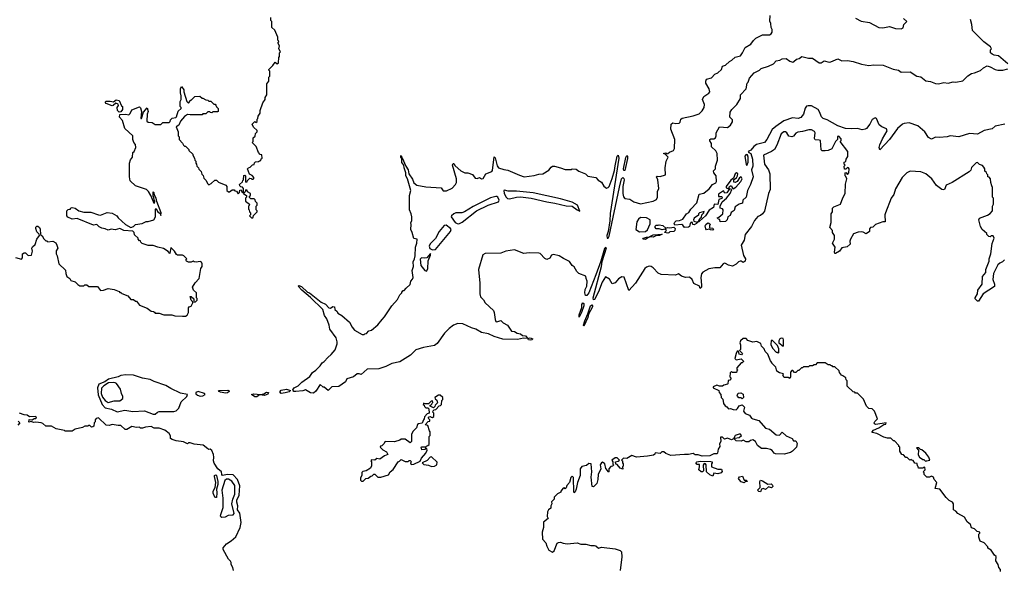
# Model space of a CAD drawing. Extents: x 2494106 to 2685573, y 758056 to 915185.
# Tile 100 of 256: x 2534588 to 2544670, y 867536 to 873173. Entities that reach past the tile are written whole.
import ezdxf

# ---------------------------------------------------------------- set-up
doc = ezdxf.new("R2010")
doc.units = 0

msp = doc.modelspace()

# ---------------------------------------------------------------- linework, layer by layer
at = {"layer": '0CON05XD'}
for points in [[(2535125, 871132), (2535082, 871152), (2535070, 871165), (2535072, 871218), (2535085, 871230), (2535108, 871232), (2535110, 871245), (2535125, 871250), (2535155, 871242), (2535195, 871218), (2535245, 871203), (2535315, 871202), (2535395, 871174), (2535417, 871173), (2535485, 871198), (2535535, 871192), (2535584, 871164), (2535597, 871145), (2535671, 871075), (2535725, 871046), (2535752, 871055), (2535773, 871077), (2535842, 871088), (2535883, 871107), (2535905, 871108), (2535960, 871125), (2535978, 871155), (2535980, 871235), (2535985, 871240), (2536000, 871210), (2536028, 871188), (2536035, 871170), (2536036, 871196), (2535993, 871313), (2535987, 871347), (2535968, 871378), (2535965, 871400), (2535955, 871410), (2535950, 871405), (2535950, 871365), (2535957, 871357), (2535960, 871325), (2535970, 871315), (2535965, 871290), (2535930, 871375), (2535908, 871415), (2535886, 871436), (2535773, 871473), (2535720, 871525), (2535712, 871565), (2535712, 871705), (2535723, 871737), (2535742, 871765), (2535748, 871812), (2535760, 871825), (2535777, 871865), (2535773, 871895), (2535756, 871916), (2535746, 871946), (2535748, 871985), (2535665, 872058), (2535640, 872140), (2535610, 872175), (2535615, 872202), (2535675, 872207), (2535705, 872200), (2535718, 872212), (2535735, 872250), (2535815, 872282), (2535825, 872270), (2535834, 872235), (2535830, 872160), (2535835, 872160), (2535857, 872225), (2535895, 872270), (2535902, 872235), (2535894, 872206), (2535890, 872135), (2535903, 872123), (2535945, 872120), (2535975, 872100), (2536035, 872100), (2536055, 872120), (2536118, 872122), (2536128, 872132), (2536132, 872148), (2536150, 872165), (2536187, 872173), (2536195, 872180), (2536212, 872238), (2536240, 872265), (2536240, 872275), (2536230, 872285), (2536230, 872335), (2536240, 872355), (2536242, 872395), (2536233, 872425), (2536233, 872465), (2536245, 872490), (2536268, 872455), (2536268, 872435), (2536300, 872335), (2536315, 872320), (2536330, 872335), (2536332, 872348), (2536345, 872350), (2536383, 872387), (2536432, 872392), (2536455, 872370), (2536465, 872370), (2536493, 872353), (2536515, 872350), (2536525, 872340), (2536545, 872340), (2536575, 872310), (2536588, 872308), (2536598, 872298), (2536602, 872282), (2536620, 872265), (2536620, 872235), (2536615, 872230), (2536565, 872230), (2536555, 872220), (2536542, 872222), (2536535, 872230), (2536515, 872230), (2536495, 872210), (2536465, 872210), (2536455, 872200), (2536335, 872198), (2536305, 872202), (2536275, 872182), (2536233, 872135), (2536217, 872093), (2536190, 872075), (2536210, 872025), (2536210, 871985), (2536220, 871975), (2536220, 871945), (2536255, 871910), (2536265, 871890), (2536275, 871880), (2536285, 871880), (2536320, 871845), (2536320, 871835), (2536360, 871795), (2536360, 871785), (2536377, 871757), (2536380, 871735), (2536390, 871725), (2536390, 871705), (2536400, 871695), (2536403, 871673), (2536418, 871658), (2536422, 871642), (2536448, 871618), (2536452, 871592), (2536468, 871578), (2536472, 871552), (2536498, 871528), (2536510, 871495), (2536525, 871482), (2536550, 871495), (2536585, 871530), (2536605, 871530), (2536625, 871510), (2536698, 871478), (2536710, 871465), (2536710, 871425), (2536725, 871410), (2536738, 871412), (2536765, 871430), (2536785, 871430), (2536792, 871422), (2536808, 871418), (2536825, 871390), (2536840, 871405), (2536842, 871428), (2536855, 871430), (2536862, 871412), (2536880, 871400), (2536880, 871445), (2536868, 871458), (2536852, 871462), (2536842, 871472), (2536840, 871485), (2536868, 871512), (2536872, 871528), (2536880, 871535), (2536882, 871578), (2536895, 871580), (2536900, 871575), (2536900, 871515), (2536905, 871510), (2536918, 871512), (2536922, 871528), (2536945, 871550), (2536958, 871548), (2536965, 871540), (2536978, 871542), (2536990, 871555), (2536969, 871579), (2536942, 871592), (2536920, 871645), (2536932, 871658), (2536948, 871662), (2536972, 871688), (2536988, 871692), (2536992, 871708), (2537002, 871718), (2537035, 871720), (2537042, 871728), (2537058, 871732), (2537062, 871748), (2537070, 871755), (2537068, 871788), (2537052, 871792), (2537032, 871812), (2537010, 871875), (2536970, 871915), (2536980, 871925), (2536980, 871965), (2536998, 871982), (2537002, 872008), (2537020, 872025), (2537018, 872038), (2536982, 872072), (2536970, 872105), (2536995, 872130), (2537005, 872120), (2537018, 872132), (2537020, 872155), (2537028, 872162), (2537030, 872185), (2537050, 872215), (2537052, 872245), (2537078, 872322), (2537100, 872355), (2537102, 872378), (2537120, 872405), (2537120, 872515), (2537140, 872545), (2537140, 872585), (2537150, 872595), (2537150, 872645), (2537140, 872655), (2537140, 872665), (2537180, 872705), (2537205, 872740), (2537225, 872720), (2537238, 872732), (2537240, 872785), (2537250, 872795), (2537250, 872835), (2537260, 872845), (2537240, 872875), (2537250, 872905), (2537230, 872935), (2537240, 872945), (2537238, 872958), (2537230, 872965), (2537230, 872995), (2537200, 873065), (2537170, 873095), (2537170, 873155), (2537160, 873165), (2537160, 873195)], [(2538005, 869517), (2537938, 869495), (2537923, 869465), (2537855, 869416), (2537785, 869413), (2537745, 869378), (2537705, 869410), (2537695, 869410), (2537665, 869438), (2537620, 869370), (2537595, 869351), (2537565, 869354), (2537515, 869382), (2537487, 869373), (2537415, 869366), (2537396, 869366), (2537388, 869375), (2537386, 869385), (2537397, 869403), (2537440, 869425), (2537477, 869463), (2537559, 869521), (2537585, 869560), (2537620, 869585), (2537665, 869630), (2537685, 869660), (2537706, 869674), (2537744, 869716), (2537776, 869744), (2537817, 869793), (2537840, 869855), (2537840, 869875), (2537827, 869917), (2537763, 870003), (2537758, 870045), (2537732, 870112), (2537710, 870145), (2537692, 870205), (2537565, 870330), (2537478, 870405), (2537438, 870445), (2537445, 870452), (2537475, 870441), (2537534, 870384), (2537555, 870376), (2537675, 870281), (2537719, 870259), (2537755, 870224), (2537769, 870221), (2537793, 870237), (2537810, 870235), (2537816, 870206), (2537840, 870185), (2537845, 870170), (2537887, 870145), (2537966, 870076), (2537991, 870025), (2538017, 869995), (2538095, 869950), (2538115, 869950), (2538122, 869958), (2538138, 869962), (2538162, 869988), (2538190, 869995), (2538255, 870050), (2538298, 870105), (2538325, 870130), (2538397, 870243), (2538455, 870310), (2538480, 870355), (2538500, 870375), (2538500, 870385), (2538515, 870400), (2538525, 870400), (2538544, 870426), (2538587, 870463), (2538593, 870497), (2538610, 870515), (2538618, 870535), (2538608, 870605), (2538620, 870645), (2538618, 870695), (2538632, 870725), (2538638, 870755), (2538640, 870845), (2538656, 870884), (2538657, 870925), (2538623, 870933), (2538608, 870995), (2538594, 871024), (2538598, 871075), (2538592, 871095), (2538602, 871118), (2538602, 871155), (2538598, 871185), (2538578, 871225), (2538580, 871375), (2538592, 871425), (2538560, 871545), (2538543, 871573), (2538541, 871605), (2538524, 871655), (2538521, 871685), (2538501, 871711), (2538502, 871752), (2538492, 871765), (2538491, 871779), (2538495, 871783), (2538500, 871760), (2538505, 871760), (2538542, 871672), (2538565, 871635), (2538573, 871595), (2538610, 871540), (2538625, 871503), (2538655, 871480), (2538745, 871462), (2538905, 871452), (2538925, 871422), (2538958, 871422), (2539015, 871450), (2539052, 871485), (2539060, 871505), (2539060, 871545), (2539020, 871685), (2539025, 871700), (2539035, 871700), (2539047, 871677), (2539106, 871626), (2539145, 871607), (2539177, 871607), (2539225, 871588), (2539252, 871552), (2539271, 871549), (2539295, 871557), (2539315, 871543), (2539335, 871547), (2539360, 871595), (2539421, 871619), (2539430, 871630), (2539445, 871769), (2539458, 871758), (2539476, 871676), (2539492, 871655), (2539545, 871639), (2539585, 871634), (2539705, 871580), (2539755, 871566), (2539855, 871579), (2539905, 871592), (2539945, 871594), (2540005, 871633), (2540030, 871665), (2540045, 871672), (2540065, 871672), (2540127, 871657), (2540175, 871638), (2540235, 871640), (2540245, 871648), (2540285, 871642), (2540312, 871622), (2540380, 871595), (2540405, 871572), (2540486, 871556), (2540511, 871531), (2540545, 871510), (2540569, 871469), (2540595, 871449), (2540615, 871454), (2540625, 871466), (2540654, 871546), (2540680, 871630), (2540684, 871676), (2540705, 871775), (2540716, 871785), (2540724, 871755), (2540635, 871190), (2540630, 871115), (2540612, 871005), (2540599, 870965), (2540605, 870938), (2540615, 870938), (2540625, 870958), (2540731, 871459), (2540751, 871545), (2540765, 871558), (2540775, 871546), (2540776, 871535), (2540764, 871466), (2540764, 871394), (2540770, 871360), (2540785, 871342), (2540835, 871337), (2540878, 871308), (2540945, 871287), (2541075, 871314), (2541108, 871332), (2541120, 871355), (2541118, 871415), (2541132, 871445), (2541122, 871535), (2541110, 871565), (2541115, 871570), (2541145, 871568), (2541200, 871585), (2541198, 871655), (2541206, 871724), (2541228, 871765), (2541198, 871798), (2541180, 871805), (2541205, 871810), (2541215, 871800), (2541225, 871802), (2541242, 871818), (2541282, 871835), (2541292, 871855), (2541297, 871945), (2541254, 872054), (2541257, 872105), (2541275, 872118), (2541305, 872110), (2541340, 872115), (2541352, 872125), (2541358, 872155), (2541370, 872165), (2541485, 872188), (2541545, 872211), (2541575, 872239), (2541596, 872275), (2541599, 872305), (2541588, 872338), (2541580, 872355), (2541594, 872386), (2541645, 872420), (2541654, 872436), (2541649, 872465), (2541613, 872525), (2541612, 872545), (2541620, 872565), (2541671, 872579), (2541705, 872617), (2541735, 872630), (2541775, 872662), (2541785, 872697), (2541815, 872709), (2541855, 872747), (2541881, 872759), (2541915, 872788), (2541968, 872805), (2541990, 872835), (2542015, 872890), (2542076, 872924), (2542101, 872959), (2542127, 872983), (2542195, 873020), (2542265, 873020), (2542283, 873027), (2542293, 873047), (2542293, 873073), (2542282, 873095), (2542280, 873135), (2542268, 873158), (2542272, 873215)], [(2543145, 873188), (2543205, 873158), (2543290, 873145), (2543385, 873093), (2543425, 873090), (2543495, 873102), (2543555, 873082), (2543615, 873080), (2543635, 873090), (2543640, 873125), (2543670, 873155), (2543637, 873187)], [(2544705, 872720), (2544610, 872805), (2544565, 872810), (2544545, 872820), (2544530, 872835), (2544530, 872865), (2544540, 872875), (2544528, 872895), (2544460, 872945), (2544345, 873064), (2544338, 873125), (2544322, 873175)], [(2544675, 872105), (2544575, 872084), (2544544, 872056), (2544465, 872038), (2544395, 872002), (2544315, 872009), (2544204, 871974), (2544115, 871984), (2544085, 871974), (2544005, 871966), (2543965, 871972), (2543925, 871950), (2543895, 871966), (2543855, 872024), (2543785, 872086), (2543695, 872116), (2543645, 872110), (2543626, 872104), (2543575, 872061), (2543495, 871948), (2543395, 871842), (2543388, 871865), (2543395, 871893), (2543421, 871955), (2543469, 872035), (2543464, 872055), (2543415, 872075), (2543388, 872098), (2543361, 872161), (2543347, 872167), (2543315, 872152), (2543293, 872105), (2543259, 872061), (2543245, 872052), (2543215, 872047), (2543165, 872061), (2543105, 872055), (2543045, 872061), (2542966, 872085), (2542857, 872147), (2542815, 872161), (2542798, 872178), (2542779, 872229), (2542764, 872254), (2542695, 872292), (2542660, 872290), (2542645, 872287), (2542632, 872268), (2542613, 872205), (2542587, 872173), (2542558, 872162), (2542501, 872169), (2542413, 872137), (2542329, 872081), (2542292, 872048), (2542238, 871945), (2542215, 871916), (2542134, 871896), (2542105, 871875), (2542075, 871836), (2542048, 871825), (2542054, 871814), (2542075, 871803), (2542093, 871745), (2542096, 871675), (2542082, 871635), (2542097, 871565), (2542070, 871485), (2542040, 871425), (2542028, 871355), (2541994, 871326), (2541988, 871295), (2541956, 871284), (2541914, 871256), (2541905, 871220), (2541872, 871198), (2541862, 871168), (2541840, 871155), (2541832, 871125), (2541815, 871108), (2541762, 871102), (2541758, 871128), (2541742, 871132), (2541730, 871145), (2541748, 871152), (2541788, 871185), (2541792, 871225), (2541785, 871238), (2541762, 871242), (2541762, 871265), (2541781, 871309), (2541825, 871347), (2541864, 871395), (2541880, 871435), (2541855, 871442), (2541830, 871400), (2541808, 871398), (2541795, 871420), (2541744, 871386), (2541742, 871362), (2541775, 871362), (2541780, 871355), (2541776, 871344), (2541747, 871333), (2541735, 871282), (2541700, 871285), (2541691, 871249), (2541648, 871222), (2541610, 871165), (2541548, 871112), (2541545, 871102), (2541530, 871100), (2541517, 871085), (2541495, 871074), (2541480, 871075), (2541478, 871098), (2541465, 871100), (2541452, 871085), (2541448, 871055), (2541435, 871050), (2541395, 871044), (2541379, 871069), (2541367, 871077), (2541295, 871070), (2541290, 871085), (2541295, 871100), (2541310, 871115), (2541345, 871117), (2541378, 871132), (2541414, 871185), (2541440, 871200), (2541461, 871235), (2541521, 871299), (2541544, 871386), (2541592, 871398), (2541647, 871443), (2541683, 871487), (2541715, 871503), (2541723, 871515), (2541719, 871575), (2541694, 871604), (2541693, 871625), (2541713, 871645), (2541713, 871675), (2541734, 871735), (2541728, 871805), (2541715, 871830), (2541673, 871873), (2541672, 871905), (2541654, 871934), (2541653, 871945), (2541665, 871953), (2541695, 871954), (2541712, 871965), (2541720, 871985), (2541718, 872015), (2541755, 872078), (2541835, 872068), (2541865, 872092), (2541887, 872127), (2541887, 872147), (2541860, 872175), (2541863, 872227), (2541880, 872255), (2541932, 872305), (2541968, 872365), (2541970, 872405), (2542026, 872464), (2542038, 872525), (2542048, 872535), (2542060, 872575), (2542110, 872630), (2542164, 872656), (2542180, 872675), (2542255, 872698), (2542305, 872722), (2542335, 872752), (2542372, 872758), (2542395, 872772), (2542435, 872777), (2542475, 872750), (2542505, 872740), (2542516, 872744), (2542542, 872768), (2542570, 872775), (2542595, 872797), (2542665, 872780), (2542705, 872779), (2542775, 872730), (2542795, 872733), (2542825, 872752), (2542875, 872740), (2542895, 872743), (2542965, 872772), (2543005, 872751), (2543065, 872756), (2543123, 872747), (2543207, 872717), (2543284, 872704), (2543335, 872712), (2543428, 872708), (2543532, 872668), (2543585, 872658), (2543615, 872637), (2543705, 872640), (2543775, 872596), (2543815, 872589), (2543865, 872549), (2543915, 872542), (2543965, 872520), (2543995, 872515), (2544051, 872529), (2544095, 872524), (2544145, 872537), (2544175, 872534), (2544245, 872547), (2544295, 872598), (2544335, 872622), (2544365, 872628), (2544425, 872652), (2544455, 872682), (2544495, 872700), (2544525, 872692), (2544575, 872662), (2544605, 872658), (2544655, 872658), (2544705, 872670)], [(2535605, 872228), (2535589, 872245), (2535587, 872273), (2535600, 872295), (2535598, 872308), (2535573, 872317), (2535546, 872294), (2535535, 872292), (2535472, 872315), (2535465, 872330), (2535475, 872338), (2535515, 872340), (2535548, 872332), (2535575, 872353), (2535607, 872347), (2535632, 872292), (2535640, 872285), (2535640, 872255), (2535625, 872230), (2535605, 872228)], [(2544670, 870715), (2544650, 870695), (2544625, 870682), (2544605, 870662), (2544559, 870575), (2544553, 870513), (2544569, 870465), (2544568, 870442), (2544454, 870365), (2544405, 870290), (2544395, 870290), (2544372, 870315), (2544372, 870325), (2544396, 870365), (2544400, 870405), (2544444, 870465), (2544448, 870545), (2544480, 870585), (2544482, 870615), (2544515, 870700), (2544516, 870725), (2544533, 870777), (2544547, 870883), (2544566, 870935), (2544555, 870960), (2544535, 870960), (2544525, 870950), (2544512, 870952), (2544490, 870975), (2544490, 870985), (2544444, 871024), (2544426, 871056), (2544410, 871125), (2544415, 871140), (2544497, 871173), (2544525, 871190), (2544550, 871215), (2544550, 871265), (2544560, 871285), (2544560, 871345), (2544550, 871355), (2544550, 871455), (2544543, 871473), (2544532, 871505), (2544530, 871545), (2544515, 871560), (2544500, 871565), (2544500, 871585), (2544490, 871595), (2544488, 871608), (2544472, 871622), (2544470, 871645), (2544460, 871665), (2544445, 871680), (2544415, 871690), (2544395, 871710), (2544382, 871708), (2544335, 871660), (2544328, 871632), (2544310, 871615), (2544135, 871508), (2544075, 871480), (2544058, 871435), (2544045, 871430), (2544030, 871435), (2543977, 871477), (2543928, 871545), (2543866, 871596), (2543815, 871616), (2543705, 871622), (2543670, 871605), (2543624, 871556), (2543555, 871440), (2543538, 871385), (2543512, 871345), (2543452, 871195), (2543448, 871175), (2543450, 871105), (2543425, 871103), (2543352, 871078), (2543325, 871050), (2543300, 871045), (2543288, 871032), (2543290, 871005), (2543255, 870982), (2543225, 870998), (2543205, 871000), (2543175, 870998), (2543125, 870980), (2543094, 870926), (2543088, 870905), (2543090, 870875), (2543062, 870848), (2543005, 870838), (2542983, 870805), (2542942, 870778), (2542935, 870780), (2542932, 870792), (2542937, 870845), (2542910, 870885), (2542932, 870925), (2542932, 870965), (2542910, 870995), (2542910, 871015), (2542882, 871045), (2542897, 871097), (2542898, 871185), (2542912, 871205), (2542910, 871245), (2542923, 871257), (2542992, 871285), (2543015, 871350), (2543040, 871395), (2543042, 871488), (2543057, 871545), (2543048, 871568), (2543040, 871575), (2543040, 871605), (2543048, 871608), (2543065, 871590), (2543077, 871605), (2543082, 871645), (2543075, 871658), (2543065, 871660), (2543048, 871642), (2543032, 871642), (2543030, 871675), (2543040, 871685), (2543030, 871695), (2543030, 871715), (2543048, 871722), (2543050, 871745), (2543067, 871773), (2543068, 871825), (2542990, 871925), (2543000, 871935), (2542998, 871955), (2542975, 871980), (2542963, 871977), (2542962, 871948), (2542940, 871925), (2542905, 871850), (2542867, 871833), (2542835, 871830), (2542805, 871832), (2542795, 871840), (2542787, 871935), (2542775, 871941), (2542734, 871944), (2542726, 871956), (2542732, 872015), (2542725, 872028), (2542694, 872044), (2542667, 872047), (2542605, 872027), (2542555, 872021), (2542535, 872010), (2542510, 871980), (2542495, 871974), (2542465, 871982), (2542444, 872015), (2542428, 872025), (2542413, 872025), (2542384, 872005), (2542341, 871889), (2542315, 871845), (2542287, 871823), (2542204, 871785), (2542214, 871695), (2542255, 871635), (2542269, 871595), (2542272, 871435), (2542256, 871395), (2542216, 871214), (2542194, 871186), (2542175, 871170), (2542145, 871159), (2542111, 871119), (2542081, 871055), (2542018, 870975), (2542006, 870915), (2541974, 870866), (2541998, 870758), (2542019, 870725), (2542015, 870700), (2541995, 870688), (2541975, 870702), (2541965, 870702), (2541948, 870695), (2541925, 870670), (2541885, 870651), (2541845, 870660), (2541816, 870676), (2541805, 870680), (2541792, 870675), (2541756, 870634), (2541705, 870633), (2541645, 870621), (2541582, 870588), (2541570, 870570), (2541561, 870535), (2541570, 870455), (2541568, 870435), (2541555, 870420), (2541550, 870445), (2541492, 870472), (2541472, 870512), (2541445, 870538), (2541405, 870532), (2541365, 870548), (2541335, 870570), (2541304, 870556), (2541156, 870564), (2541125, 870579), (2541075, 870634), (2541055, 870646), (2541035, 870649), (2541005, 870639), (2540989, 870625), (2540895, 870474), (2540825, 870400), (2540778, 870538), (2540755, 870542), (2540721, 870519), (2540685, 870478), (2540655, 870470), (2540628, 870515), (2540585, 870540), (2540553, 870487), (2540515, 870388), (2540475, 870307), (2540464, 870305), (2540459, 870325), (2540546, 870645), (2540553, 870697), (2540595, 870837), (2540585, 870842), (2540575, 870830), (2540540, 870700), (2540489, 870561), (2540414, 870375), (2540395, 870349), (2540381, 870351), (2540376, 870376), (2540378, 870412), (2540394, 870445), (2540400, 870495), (2540387, 870525), (2540386, 870546), (2540314, 870574), (2540292, 870595), (2540265, 870642), (2540245, 870658), (2540216, 870696), (2540155, 870729), (2540112, 870755), (2540055, 870770), (2540035, 870762), (2540015, 870732), (2539985, 870718), (2539965, 870727), (2539918, 870778), (2539905, 870783), (2539806, 870786), (2539750, 870780), (2539655, 870818), (2539565, 870802), (2539515, 870782), (2539355, 870778), (2539332, 870765), (2539287, 870615), (2539299, 870475), (2539298, 870365), (2539308, 870335), (2539338, 870305), (2539354, 870274), (2539438, 870195), (2539448, 870175), (2539456, 870105), (2539465, 870084), (2539475, 870081), (2539515, 870093), (2539539, 870069), (2539582, 870045), (2539624, 869984), (2539655, 869982), (2539683, 869963), (2539716, 869956), (2539735, 869939), (2539767, 869935), (2539790, 869910), (2539815, 869916), (2539843, 869905), (2539832, 869895), (2539815, 869891), (2539797, 869897), (2539790, 869910), (2539745, 869914), (2539685, 869898), (2539535, 869902), (2539448, 869928), (2539387, 869957), (2539315, 869972), (2539260, 870005), (2539215, 870018), (2539125, 870058), (2539075, 870062), (2539030, 870045), (2538987, 870013), (2538938, 869965), (2538863, 869857), (2538835, 869838), (2538724, 869816), (2538645, 869793), (2538590, 869740), (2538479, 869671), (2538398, 869652), (2538338, 869622), (2538265, 869599), (2538145, 869596), (2538085, 869540), (2538065, 869548), (2538045, 869547), (2538005, 869517)], [(2540785, 871630), (2540775, 871630), (2540770, 871645), (2540795, 871762), (2540805, 871784), (2540812, 871775), (2540813, 871753), (2540785, 871630)], [(2542035, 871680), (2542048, 871715), (2542048, 871765), (2542041, 871791), (2542025, 871794), (2542012, 871775), (2542025, 871690), (2542035, 871680)], [(2541850, 871440), (2541857, 871465), (2541865, 871473), (2541875, 871472), (2541887, 871447), (2541895, 871443), (2541920, 871460), (2541973, 871515), (2541986, 871544), (2541975, 871563), (2541960, 871555), (2541933, 871515), (2541915, 871506), (2541901, 871511), (2541902, 871538), (2541927, 871555), (2541939, 871575), (2541940, 871595), (2541926, 871606), (2541914, 871596), (2541898, 871552), (2541868, 871532), (2541823, 871465), (2541823, 871453), (2541850, 871440)], [(2536965, 871140), (2536978, 871152), (2536982, 871168), (2537020, 871205), (2537018, 871218), (2537010, 871225), (2537010, 871265), (2537020, 871275), (2537020, 871295), (2537002, 871312), (2536998, 871328), (2536988, 871338), (2536955, 871340), (2536942, 871352), (2536940, 871365), (2536950, 871375), (2536950, 871395), (2536922, 871412), (2536918, 871428), (2536905, 871430), (2536898, 871412), (2536880, 871395), (2536892, 871382), (2536910, 871375), (2536910, 871355), (2536900, 871345), (2536900, 871315), (2536940, 871285), (2536938, 871272), (2536930, 871265), (2536930, 871235), (2536938, 871228), (2536940, 871205), (2536950, 871195), (2536950, 871175), (2536940, 871165), (2536965, 871140)], [(2539085, 871083), (2539120, 871100), (2539265, 871215), (2539385, 871275), (2539490, 871310), (2539498, 871325), (2539485, 871356), (2539475, 871364), (2539465, 871364), (2539410, 871350), (2539230, 871260), (2539144, 871205), (2539115, 871197), (2539055, 871195), (2539032, 871185), (2539008, 871165), (2539007, 871155), (2539048, 871098), (2539066, 871086), (2539085, 871083)], [(2540325, 871214), (2540298, 871275), (2540246, 871305), (2540125, 871339), (2539845, 871401), (2539675, 871418), (2539588, 871418), (2539553, 871427), (2539546, 871424), (2539550, 871395), (2539568, 871355), (2539582, 871342), (2539605, 871339), (2539675, 871355), (2539715, 871358), (2539825, 871345), (2539985, 871307), (2540066, 871296), (2540185, 871268), (2540245, 871263), (2540295, 871227), (2540325, 871214)], [(2540935, 871002), (2540995, 871004), (2541015, 871023), (2541045, 871084), (2541045, 871124), (2541005, 871146), (2540945, 871147), (2540925, 871132), (2540908, 871105), (2540898, 871025), (2540935, 871002)], [(2541525, 871100), (2541540, 871110), (2541555, 871140), (2541569, 871151), (2541572, 871175), (2541592, 871195), (2541595, 871210), (2541550, 871195), (2541540, 871185), (2541538, 871172), (2541495, 871140), (2541488, 871125), (2541491, 871111), (2541525, 871100)], [(2534545, 870740), (2534605, 870720), (2534616, 870734), (2534618, 870775), (2534633, 870787), (2534647, 870787), (2534675, 870760), (2534708, 870762), (2534720, 870805), (2534712, 870835), (2534721, 870849), (2534748, 870872), (2534762, 870925), (2534790, 870965), (2534788, 870978), (2534765, 871000), (2534752, 871035), (2534755, 871050), (2534765, 871060), (2534775, 871060), (2534790, 871045), (2534797, 871027), (2534800, 870975), (2534819, 870959), (2534835, 870930), (2534855, 870910), (2534865, 870910), (2534875, 870900), (2534927, 870907), (2534957, 870887), (2534970, 870865), (2534980, 870835), (2534963, 870807), (2534962, 870775), (2534972, 870755), (2534990, 870675), (2535058, 870608), (2535060, 870575), (2535072, 870545), (2535100, 870525), (2535112, 870502), (2535155, 870490), (2535182, 870462), (2535205, 870450), (2535245, 870450), (2535255, 870460), (2535275, 870460), (2535295, 870440), (2535385, 870440), (2535415, 870400), (2535447, 870403), (2535495, 870422), (2535555, 870412), (2535605, 870390), (2535615, 870380), (2535625, 870380), (2535635, 870370), (2535697, 870347), (2535725, 870310), (2535755, 870310), (2535775, 870290), (2535785, 870290), (2535815, 870250), (2535895, 870218), (2535935, 870190), (2535957, 870187), (2535968, 870178), (2535975, 870170), (2536015, 870170), (2536065, 870152), (2536145, 870152), (2536175, 870142), (2536255, 870138), (2536285, 870138), (2536303, 870147), (2536316, 870174), (2536318, 870222), (2536325, 870232), (2536345, 870240), (2536360, 870275), (2536358, 870288), (2536345, 870300), (2536335, 870340), (2536345, 870340), (2536370, 870315), (2536372, 870282), (2536387, 870283), (2536407, 870303), (2536407, 870317), (2536400, 870325), (2536400, 870375), (2536368, 870405), (2536358, 870435), (2536385, 870480), (2536427, 870523), (2536438, 870605), (2536442, 870625), (2536458, 870645), (2536458, 870675), (2536449, 870689), (2536435, 870698), (2536395, 870690), (2536373, 870693), (2536365, 870700), (2536345, 870692), (2536315, 870692), (2536295, 870700), (2536290, 870715), (2536300, 870725), (2536270, 870755), (2536255, 870762), (2536205, 870762), (2536195, 870768), (2536174, 870804), (2536135, 870840), (2536125, 870780), (2536109, 870799), (2536062, 870832), (2536003, 870843), (2535955, 870860), (2535905, 870862), (2535843, 870883), (2535830, 870895), (2535825, 870910), (2535815, 870910), (2535800, 870925), (2535800, 870935), (2535765, 870970), (2535760, 870995), (2535745, 871008), (2535655, 871016), (2535615, 871037), (2535565, 871022), (2535525, 871030), (2535495, 871020), (2535465, 871032), (2535428, 871038), (2535402, 871052), (2535377, 871077), (2535345, 871068), (2535175, 871138), (2535125, 871132)], [(2538815, 870816), (2538845, 870820), (2539000, 871005), (2539005, 871025), (2539000, 871035), (2538955, 871068), (2538935, 871066), (2538884, 871006), (2538845, 870932), (2538790, 870880), (2538782, 870855), (2538789, 870829), (2538815, 870816)], [(2541225, 870986), (2541190, 870995), (2541210, 871015), (2541195, 871030), (2541165, 871022), (2541135, 871033), (2541105, 871032), (2541094, 871044), (2541095, 871060), (2541105, 871070), (2541125, 871068), (2541135, 871072), (2541175, 871067), (2541205, 871040), (2541225, 871047), (2541245, 871042), (2541285, 871050), (2541300, 871035), (2541296, 871014), (2541285, 871003), (2541245, 871000), (2541235, 870991), (2541225, 870986)], [(2541685, 871018), (2541661, 871021), (2541645, 871030), (2541622, 871022), (2541612, 871032), (2541607, 871063), (2541615, 871078), (2541635, 871092), (2541645, 871090), (2541660, 871075), (2541650, 871065), (2541652, 871042), (2541685, 871040), (2541692, 871025), (2541685, 871018)], [(2540995, 870924), (2540968, 870925), (2540977, 870935), (2541005, 870948), (2541040, 870950), (2541040, 870955), (2541075, 870971), (2541167, 870977), (2541140, 870965), (2541107, 870963), (2541075, 870948), (2541040, 870950), (2541040, 870945), (2541027, 870943), (2540995, 870924)], [(2538755, 870600), (2538767, 870623), (2538769, 870705), (2538795, 870762), (2538795, 870780), (2538756, 870734), (2538735, 870730), (2538704, 870736), (2538687, 870723), (2538697, 870655), (2538738, 870605), (2538755, 870600)], [(2540315, 870128), (2540315, 870152), (2540343, 870227), (2540345, 870258), (2540355, 870274), (2540366, 870266), (2540366, 870245), (2540342, 870175), (2540315, 870128)], [(2540365, 870034), (2540361, 870045), (2540375, 870090), (2540407, 870163), (2540434, 870245), (2540445, 870253), (2540454, 870245), (2540454, 870235), (2540413, 870157), (2540407, 870125), (2540365, 870034)], [(2544630, 867525), (2544630, 867545), (2544612, 867565), (2544608, 867595), (2544584, 867634), (2544588, 867678), (2544570, 867690), (2544535, 867742), (2544502, 867762), (2544500, 867775), (2544465, 867818), (2544422, 867835), (2544408, 867875), (2544410, 867905), (2544420, 867915), (2544420, 867925), (2544392, 867932), (2544365, 867960), (2544335, 867970), (2544322, 868005), (2544291, 868031), (2544261, 868081), (2544195, 868118), (2544175, 868140), (2544150, 868155), (2544148, 868215), (2544138, 868235), (2544105, 868252), (2544075, 868280), (2544010, 868365), (2543963, 868373), (2543978, 868435), (2543952, 868465), (2543945, 868488), (2543925, 868498), (2543905, 868490), (2543875, 868490), (2543850, 868515), (2543850, 868535), (2543840, 868545), (2543860, 868565), (2543855, 868590), (2543842, 868588), (2543835, 868580), (2543792, 868582), (2543788, 868598), (2543780, 868605), (2543778, 868628), (2543752, 868632), (2543735, 868660), (2543722, 868662), (2543715, 868670), (2543702, 868662), (2543675, 868690), (2543662, 868692), (2543638, 868718), (2543622, 868722), (2543600, 868755), (2543600, 868795), (2543590, 868805), (2543590, 868815), (2543545, 868860), (2543535, 868860), (2543507, 868887), (2543475, 868888), (2543435, 868900), (2543365, 868937), (2543318, 868948), (2543317, 868955), (2543330, 868970), (2543386, 868994), (2543435, 869030), (2543455, 869033), (2543460, 869045), (2543355, 869030), (2543340, 869035), (2543338, 869045), (2543345, 869060), (2543370, 869085), (2543340, 869165), (2543315, 869190), (2543282, 869192), (2543260, 869215), (2543228, 869288), (2543165, 869350), (2543145, 869350), (2543138, 869358), (2543122, 869362), (2543062, 869422), (2543060, 869475), (2543050, 869485), (2543048, 869508), (2543018, 869528), (2543002, 869532), (2542982, 869562), (2542978, 869578), (2542935, 869620), (2542915, 869620), (2542908, 869628), (2542892, 869632), (2542885, 869640), (2542865, 869640), (2542835, 869660), (2542755, 869660), (2542735, 869640), (2542722, 869638), (2542705, 869630), (2542675, 869630), (2542665, 869620), (2542615, 869620), (2542605, 869610), (2542592, 869608), (2542565, 869580), (2542555, 869580), (2542535, 869560), (2542522, 869562), (2542505, 869580), (2542495, 869580), (2542480, 869565), (2542482, 869515), (2542475, 869500), (2542455, 869510), (2542415, 869510), (2542402, 869535), (2542408, 869548), (2542368, 869558), (2542340, 869575), (2542330, 869615), (2542290, 869655), (2542290, 869665), (2542275, 869680), (2542247, 869747), (2542222, 869775), (2542210, 869805), (2542185, 869830), (2542177, 869857), (2542135, 869880), (2542095, 869872), (2542063, 869883), (2542045, 869890), (2542025, 869910), (2541995, 869910), (2541970, 869885), (2541962, 869865), (2541970, 869845), (2541970, 869795), (2541960, 869785), (2541990, 869755), (2541978, 869742), (2541955, 869750), (2541948, 869778), (2541935, 869780), (2541923, 869757), (2541912, 869705), (2541925, 869690), (2541975, 869700), (2541998, 869678), (2541998, 869672), (2541985, 869660), (2541975, 869660), (2541932, 869608), (2541930, 869595), (2541940, 869585), (2541932, 869578), (2541928, 869562), (2541885, 869560), (2541875, 869570), (2541862, 869558), (2541860, 869515), (2541868, 869508), (2541870, 869495), (2541858, 869482), (2541842, 869478), (2541840, 869445), (2541835, 869440), (2541798, 869432), (2541785, 869420), (2541755, 869420), (2541725, 869432), (2541690, 869415), (2541690, 869405), (2541748, 869378), (2541750, 869355), (2541767, 869337), (2541770, 869305), (2541787, 869287), (2541793, 869245), (2541810, 869220), (2541829, 869209), (2541845, 869190), (2541865, 869192), (2541895, 869181), (2541925, 869180), (2541939, 869191), (2541955, 869218), (2541985, 869230), (2542008, 869205), (2541998, 869165), (2542015, 869140), (2542060, 869125), (2542082, 869095), (2542095, 869088), (2542155, 869068)], [(2542355, 869760), (2542360, 869765), (2542362, 869805), (2542347, 869837), (2542295, 869890), (2542282, 869888), (2542278, 869848), (2542295, 869810), (2542335, 869770), (2542348, 869768), (2542355, 869760)], [(2542405, 869830), (2542410, 869835), (2542409, 869895), (2542405, 869908), (2542385, 869913), (2542370, 869905), (2542360, 869885), (2542360, 869865), (2542405, 869830)], [(2535975, 869133), (2535998, 869155), (2536015, 869162), (2536165, 869160), (2536192, 869168), (2536216, 869195), (2536241, 869259), (2536300, 869315), (2536307, 869335), (2536235, 869351), (2536136, 869396), (2536085, 869429), (2535965, 869469), (2535925, 869489), (2535845, 869502), (2535755, 869532), (2535675, 869536), (2535625, 869529), (2535595, 869516), (2535497, 869493), (2535459, 869465), (2535400, 869440), (2535384, 869405), (2535393, 869333), (2535432, 869232), (2535465, 869200), (2535527, 869185), (2535585, 869158), (2535665, 869176), (2535745, 869163), (2535865, 869168), (2535955, 869134), (2535975, 869133)], [(2535495, 869254), (2535555, 869272), (2535615, 869271), (2535643, 869295), (2535643, 869315), (2535629, 869345), (2535622, 869392), (2535579, 869449), (2535566, 869456), (2535545, 869460), (2535499, 869455), (2535449, 869425), (2535425, 869402), (2535422, 869345), (2535435, 869310), (2535465, 869274), (2535495, 869254)], [(2536435, 869319), (2536465, 869321), (2536486, 869335), (2536479, 869345), (2536415, 869365), (2536392, 869355), (2536391, 869341), (2536408, 869328), (2536435, 869319)], [(2536695, 869350), (2536645, 869359), (2536629, 869365), (2536624, 869375), (2536720, 869380), (2536730, 869375), (2536732, 869365), (2536715, 869354), (2536695, 869350)], [(2537015, 869312), (2536995, 869312), (2536960, 869335), (2536985, 869344), (2537055, 869336), (2537089, 869341), (2537115, 869360), (2537137, 869355), (2537130, 869340), (2537096, 869324), (2537045, 869333), (2537015, 869312)], [(2537265, 869346), (2537252, 869362), (2537265, 869381), (2537320, 869390), (2537360, 869375), (2537347, 869363), (2537305, 869354), (2537265, 869346)], [(2538088, 868448), (2538105, 868450), (2538133, 868477), (2538155, 868480), (2538182, 868498), (2538198, 868502), (2538215, 868520), (2538225, 868520), (2538255, 868490), (2538285, 868488), (2538365, 868512), (2538383, 868545), (2538411, 868569), (2538462, 868648), (2538478, 868652), (2538495, 868670), (2538535, 868650), (2538565, 868650), (2538575, 868660), (2538585, 868660), (2538600, 868645), (2538590, 868635), (2538595, 868620), (2538625, 868622), (2538688, 868652), (2538702, 868685), (2538748, 868735), (2538760, 868765), (2538758, 868778), (2538745, 868790), (2538738, 868772), (2538705, 868770), (2538700, 868795), (2538705, 868800), (2538745, 868800), (2538752, 868808), (2538768, 868812), (2538780, 868825), (2538780, 868905), (2538790, 868915), (2538790, 868955), (2538783, 868963), (2538768, 869018), (2538740, 869025), (2538772, 869058), (2538788, 869062), (2538788, 869078), (2538770, 869095), (2538782, 869108), (2538795, 869110), (2538802, 869102), (2538815, 869100), (2538828, 869112), (2538830, 869145), (2538820, 869155), (2538822, 869168), (2538832, 869178), (2538848, 869182), (2538882, 869218), (2538898, 869222), (2538908, 869232), (2538910, 869275), (2538920, 869285), (2538920, 869305), (2538895, 869330), (2538875, 869330), (2538840, 869305), (2538842, 869292), (2538858, 869278), (2538862, 869262), (2538870, 869255), (2538842, 869228), (2538838, 869212), (2538825, 869200), (2538790, 869215), (2538792, 869228), (2538808, 869232), (2538812, 869248), (2538820, 869255), (2538815, 869270), (2538802, 869268), (2538775, 869240), (2538735, 869240), (2538722, 869248), (2538720, 869235), (2538728, 869228), (2538732, 869212), (2538745, 869200), (2538768, 869198), (2538778, 869188), (2538780, 869145), (2538762, 869138), (2538732, 869108), (2538730, 869085), (2538722, 869078), (2538708, 869042), (2538673, 869037), (2538662, 869028), (2538650, 868995), (2538612, 868958), (2538600, 868925), (2538600, 868855), (2538585, 868840), (2538535, 868880), (2538495, 868880), (2538482, 868868), (2538425, 868852), (2538330, 868855), (2538315, 868830), (2538295, 868810), (2538284, 868806), (2538280, 868795), (2538305, 868770), (2538345, 868748), (2538358, 868722), (2538322, 868708), (2538275, 868672), (2538245, 868680), (2538225, 868662), (2538192, 868668), (2538182, 868655), (2538190, 868645), (2538190, 868605), (2538179, 868581), (2538137, 868553), (2538103, 868547), (2538093, 868537), (2538092, 868508), (2538078, 868482), (2538078, 868458), (2538088, 868448)], [(2541985, 869290), (2541975, 869300), (2541952, 869302), (2541937, 869317), (2541934, 869326), (2541945, 869348), (2541973, 869353), (2541995, 869340), (2541998, 869305), (2541985, 869290)], [(2536777, 867535), (2536771, 867565), (2536752, 867595), (2536752, 867615), (2536745, 867630), (2536725, 867650), (2536673, 867747), (2536673, 867765), (2536705, 867807), (2536754, 867836), (2536801, 867879), (2536847, 867973), (2536857, 868025), (2536841, 868121), (2536817, 868155), (2536822, 868195), (2536810, 868235), (2536813, 868255), (2536834, 868306), (2536841, 868399), (2536819, 868465), (2536775, 868512), (2536715, 868518), (2536665, 868508), (2536659, 868515), (2536654, 868545), (2536616, 868575), (2536581, 868631), (2536573, 868655), (2536577, 868695), (2536573, 868723), (2536555, 868762), (2536537, 868777), (2536525, 868772), (2536515, 868778), (2536467, 868817), (2536375, 868827), (2536335, 868842), (2536318, 868842), (2536305, 868832), (2536265, 868852), (2536191, 868861), (2536150, 868875), (2536132, 868885), (2536132, 868912), (2536118, 868935), (2536075, 868970), (2536015, 868990), (2535965, 868992), (2535935, 869008), (2535875, 869000), (2535845, 868990), (2535825, 868990), (2535815, 869000), (2535785, 868998), (2535735, 869007), (2535685, 868978), (2535668, 868978), (2535625, 869020), (2535595, 869018), (2535535, 869030), (2535505, 869020), (2535475, 869023), (2535395, 869098), (2535371, 869089), (2535360, 869075), (2535360, 869055), (2535352, 869045), (2535347, 869013), (2535337, 869003), (2535325, 869002), (2535307, 869017), (2535295, 869018), (2535285, 869010), (2535255, 869010), (2535232, 868998), (2535155, 868980), (2535125, 868960), (2535055, 868960), (2535047, 868967), (2534963, 868983), (2534915, 869010), (2534855, 869010), (2534825, 869040), (2534807, 869047), (2534755, 869052), (2534728, 869048), (2534705, 869060), (2534683, 869053), (2534685, 869080), (2534715, 869078), (2534735, 869090), (2534755, 869090), (2534760, 869095), (2534755, 869110), (2534688, 869108), (2534665, 869123), (2534635, 869127), (2534585, 869144)], [(2534573, 869063), (2534590, 869045), (2534568, 869022)], [(2542155, 869068), (2542225, 868992), (2542265, 868980), (2542334, 868924), (2542369, 868921), (2542395, 868950), (2542435, 868912), (2542496, 868886), (2542512, 868862), (2542535, 868860), (2542548, 868835), (2542542, 868798), (2542502, 868755), (2542479, 868741), (2542415, 868726), (2542328, 868728), (2542313, 868735), (2542294, 868764), (2542275, 868774), (2542235, 868783), (2542185, 868782), (2542142, 868812), (2542122, 868855), (2542095, 868872), (2542070, 868865), (2542055, 868850), (2542025, 868850), (2541995, 868868), (2541975, 868858), (2541923, 868863), (2541910, 868875), (2541912, 868888), (2541955, 868897), (2541980, 868915), (2541968, 868928), (2541955, 868931), (2541915, 868917), (2541898, 868882), (2541875, 868872), (2541835, 868888), (2541805, 868880), (2541785, 868900), (2541765, 868900), (2541767, 868855), (2541755, 868830), (2541756, 868804), (2541739, 868775), (2541733, 868735), (2541725, 868727), (2541695, 868728), (2541655, 868708), (2541575, 868704), (2541535, 868717), (2541505, 868718), (2541485, 868730), (2541435, 868720), (2541395, 868722), (2541255, 868710), (2541205, 868730), (2541185, 868748), (2541163, 868747), (2541145, 868732), (2541095, 868740), (2541090, 868725), (2541077, 868713), (2541015, 868703), (2540905, 868694), (2540855, 868710), (2540805, 868682), (2540770, 868685), (2540750, 868665), (2540760, 868655), (2540760, 868635), (2540768, 868625), (2540767, 868603), (2540760, 868595), (2540765, 868570), (2540735, 868580), (2540705, 868620), (2540692, 868622), (2540690, 868645), (2540717, 868653), (2540730, 868665), (2540706, 868686), (2540685, 868688), (2540650, 868665), (2540662, 868645), (2540662, 868622), (2540670, 868615), (2540658, 868602), (2540642, 868598), (2540620, 868575), (2540620, 868545), (2540615, 868540), (2540608, 868558), (2540588, 868578), (2540578, 868625), (2540555, 868642), (2540544, 868636), (2540532, 868615), (2540540, 868575), (2540510, 868515), (2540507, 868467), (2540497, 868425), (2540465, 868390), (2540450, 868395), (2540439, 868489), (2540446, 868545), (2540440, 868625), (2540415, 868628), (2540392, 868608), (2540345, 868600), (2540327, 868575), (2540328, 868505), (2540298, 868435), (2540286, 868365), (2540275, 868340), (2540265, 868330), (2540262, 868335), (2540257, 868485), (2540245, 868500), (2540232, 868485), (2540217, 868433), (2540190, 868405), (2540185, 868380), (2540175, 868370), (2540165, 868380), (2540152, 868378), (2540130, 868345), (2540130, 868335), (2540095, 868320), (2540060, 868285), (2540060, 868265), (2540033, 868237), (2540038, 868215), (2540028, 868195), (2540028, 868172), (2540004, 868156), (2539992, 868135), (2539990, 868085), (2539998, 868065), (2539953, 868027), (2539952, 867975), (2539937, 867925), (2539942, 867855), (2539976, 867816), (2539984, 867784), (2540005, 867742), (2540045, 867720), (2540060, 867735), (2540092, 867815), (2540105, 867822), (2540125, 867823), (2540152, 867812), (2540195, 867807), (2540295, 867818), (2540335, 867802), (2540385, 867802), (2540435, 867791), (2540475, 867790), (2540489, 867785), (2540515, 867761), (2540545, 867771), (2540685, 867755), (2540737, 867737), (2540750, 867725), (2540753, 867675), (2540738, 867532)], [(2543865, 868650), (2543872, 868658), (2543908, 868662), (2543898, 868695), (2543867, 868735), (2543825, 868770), (2543813, 868773), (2543795, 868790), (2543772, 868788), (2543790, 868765), (2543787, 868717), (2543800, 868695), (2543835, 868670), (2543845, 868670), (2543865, 868650)], [(2538805, 868598), (2538835, 868602), (2538860, 868615), (2538862, 868642), (2538806, 868696), (2538790, 868695), (2538759, 868661), (2538710, 868635), (2538725, 868620), (2538775, 868612), (2538805, 868598)], [(2541685, 868500), (2541655, 868512), (2541620, 868545), (2541618, 868615), (2541610, 868625), (2541595, 868628), (2541588, 868612), (2541590, 868555), (2541580, 868545), (2541565, 868543), (2541542, 868565), (2541550, 868595), (2541548, 868618), (2541525, 868620), (2541510, 868635), (2541520, 868645), (2541557, 868653), (2541665, 868649), (2541678, 868645), (2541680, 868635), (2541670, 868625), (2541670, 868595), (2541735, 868572), (2541775, 868570), (2541782, 868548), (2541770, 868535), (2541735, 868522), (2541695, 868530), (2541685, 868500)], [(2536595, 868280), (2536586, 868286), (2536568, 868325), (2536570, 868345), (2536588, 868382), (2536597, 868435), (2536583, 868495), (2536584, 868506), (2536595, 868513), (2536603, 868505), (2536618, 868445), (2536617, 868415), (2536602, 868365), (2536608, 868328), (2536605, 868282), (2536595, 868280)], [(2536659, 868079), (2536695, 868084), (2536725, 868099), (2536775, 868104), (2536784, 868116), (2536762, 868215), (2536771, 868265), (2536792, 868315), (2536792, 868405), (2536759, 868449), (2536725, 868470), (2536705, 868468), (2536688, 868455), (2536658, 868355), (2536669, 868275), (2536667, 868175), (2536640, 868095), (2536646, 868085), (2536659, 868079)], [(2542005, 868430), (2541975, 868440), (2541954, 868464), (2541948, 868475), (2541957, 868493), (2541988, 868498), (2542005, 868460), (2542027, 868457), (2542040, 868445), (2542015, 868440), (2542005, 868430)], [(2542175, 868340), (2542155, 868342), (2542142, 868355), (2542170, 868385), (2542168, 868445), (2542173, 868457), (2542195, 868452), (2542248, 868418), (2542282, 868422), (2542297, 868407), (2542298, 868395), (2542285, 868380), (2542255, 868390), (2542225, 868362), (2542202, 868372), (2542182, 868368), (2542175, 868340)]]:
    msp.add_lwpolyline(points, dxfattribs=at)

doc.saveas('drawing.dxf')
